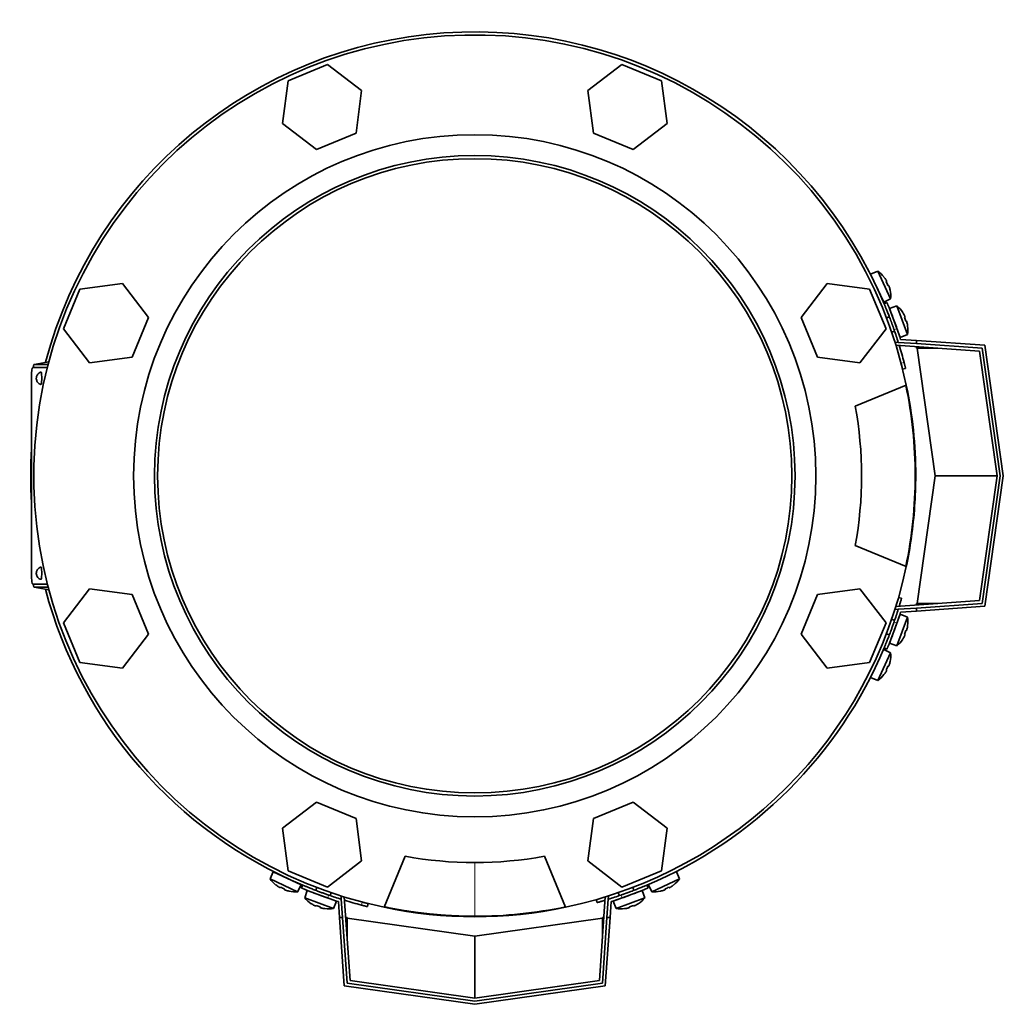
# Model space of a CAD drawing. Header units: millimetres. Extents: x 461 to 1353, y -2347 to 1807.
# Tile 1 of 30: x 465 to 782, y -2347 to -2029. Entities that reach past the tile are written whole.
import ezdxf

# ---------------------------------------------------------------- set-up
doc = ezdxf.new("R2010")
doc.units = ezdxf.units.MM
for name, color, linetype in [('M5X8_UNI7687', 7, 'Continuous'), ('MID_454-5', 7, 'Continuous'), ('VSI344-454_FILTR', 7, 'Continuous'), ('VSI344-454_FLANG', 7, 'Continuous'), ('VSI344-454_TERMI', 7, 'Continuous'), ('VSI344-454_TESTA', 7, 'Continuous'), ('VSI454_DIFFUSORE', 7, 'Continuous')]:
    doc.layers.add(name, color=color, linetype=linetype)

# ---------------------------------------------------------------- blocks, each defined once
blk = doc.blocks.new('SE2')
at = {"layer": 'M5X8_UNI7687', "color": 7, "linetype": 'Continuous', "lineweight": 35}
for p, q in [((741.86, -2110.39), (739.56, -2111.39)), ((743.79, -2120.45), (739.56, -2111.39)), ((741.86, -2110.39), (746.02, -2119.33)), ((743.87, -2112.3), (743.86, -2112.32)), ((744.73, -2113.71), (744.55, -2113.81)), ((745.33, -2115), (745.14, -2115.07)), ((743.79, -2120.45), (746.02, -2119.33)), ((745.83, -2116.55), (745.86, -2116.56)), ((748.07, -2121.65), (745.69, -2122.44)), ((745.69, -2122.44), (749.11, -2131.84)), ((751.44, -2130.92), (748.07, -2121.65)), ((745.59, -2125.14), (744.65, -2125.48)), ((749.89, -2123.75), (749.91, -2123.73)), ((750.64, -2125.21), (750.45, -2125.29)), ((751.12, -2126.54), (750.93, -2126.59)), ((751.49, -2128.14), (751.52, -2128.15)), ((746.36, -2130.18), (747.3, -2129.84)), ((749.11, -2131.84), (751.44, -2130.92)), ((749.11, -2221.29), (745.69, -2230.68)), ((747.3, -2223.29), (746.36, -2222.94)), ((748.07, -2231.47), (751.44, -2222.21)), ((751.44, -2222.21), (749.11, -2221.29)), ((751.12, -2226.58), (750.93, -2226.53)), ((751.49, -2224.99), (751.52, -2224.98)), ((744.65, -2227.64), (745.59, -2227.98)), ((745.69, -2230.68), (748.07, -2231.47)), ((749.89, -2229.38), (749.91, -2229.4)), ((750.64, -2227.92), (750.45, -2227.83)), ((746.02, -2233.8), (741.86, -2242.73)), ((746.02, -2233.8), (743.79, -2232.68)), ((745.83, -2236.57), (745.86, -2236.57)), ((744.73, -2239.42), (744.55, -2239.31)), ((745.33, -2238.13), (745.14, -2238.06)), ((739.56, -2241.74), (741.86, -2242.73)), ((743.87, -2240.83), (743.86, -2240.8)), ((546.44, -2304.51), (545.45, -2306.8)), ((554.38, -2310.97), (545.45, -2306.8)), ((546.44, -2304.51), (555.5, -2308.73)), ((677.79, -2306.8), (668.85, -2310.97)), ((677.79, -2306.8), (676.8, -2304.51)), ((547.36, -2308.82), (547.38, -2308.8)), ((548.76, -2309.67), (548.87, -2309.5)), ((550.05, -2310.27), (550.12, -2310.08)), ((554.38, -2310.97), (555.5, -2308.73)), ((560.54, -2309.59), (560.2, -2310.53)), ((663.04, -2310.53), (662.7, -2309.59)), ((667.73, -2308.73), (668.85, -2310.97)), ((673.18, -2310.27), (673.12, -2310.08)), ((674.47, -2309.67), (674.37, -2309.5)), ((675.86, -2308.8), (675.88, -2308.82)), ((551.61, -2310.78), (551.61, -2310.8)), ((557.5, -2310.64), (556.71, -2313.01)), ((556.71, -2313.01), (565.97, -2316.38)), ((566.89, -2314.06), (557.5, -2310.64)), ((564.9, -2312.24), (565.24, -2311.3)), ((665.74, -2310.64), (656.34, -2314.06)), ((657.26, -2316.38), (666.53, -2313.01)), ((658, -2311.3), (658.34, -2312.24)), ((666.53, -2313.01), (665.74, -2310.64)), ((671.63, -2310.78), (671.62, -2310.8)), ((558.81, -2314.84), (558.78, -2314.85)), ((560.26, -2315.58), (560.35, -2315.4)), ((561.6, -2316.07), (561.65, -2315.87)), ((563.19, -2316.44), (563.2, -2316.46)), ((565.97, -2316.38), (566.89, -2314.06)), ((656.34, -2314.06), (657.26, -2316.38)), ((660.04, -2316.44), (660.04, -2316.46)), ((661.64, -2316.07), (661.59, -2315.87)), ((662.97, -2315.58), (662.89, -2315.4)), ((664.43, -2314.84), (664.45, -2314.85))]:
    blk.add_line(p, q, dxfattribs=at)
for centre, radius, start, end in [((736.05, -2118.54), 10, 38.5916, 54.5414), ((739.95, -2113.41), 0.5, 5.7321, 25), ((742.49, -2118.85), 0.5, 25, 44.2679), ((736.05, -2118.54), 10, 355.4586, 11.4084), ((741.58, -2129.26), 10, 33.5916, 49.5414), ((741.58, -2129.26), 10, 350.4586, 6.4084), ((747.96, -2130.13), 0.5, 20, 39.2041), ((747.96, -2222.99), 0.5, 320.7959, 340), ((741.58, -2223.86), 10, 353.5916, 9.5414), ((745.91, -2228.63), 0.5, 340, 359.4451), ((741.58, -2223.86), 10, 310.4586, 326.4084), ((736.05, -2234.59), 10, 348.5916, 4.5414), ((736.05, -2234.59), 10, 305.4586, 321.4084), ((553.59, -2301), 10, 215.4586, 231.4084), ((548.46, -2304.9), 0.5, 245, 264.2679), ((669.64, -2301), 10, 308.5916, 324.5414), ((553.9, -2307.43), 0.5, 225.7321, 245), ((553.59, -2301), 10, 258.5916, 274.5414), ((564.32, -2306.52), 10, 220.4586, 236.4084), ((559.55, -2310.85), 0.5, 250, 269.4626), ((565.19, -2312.9), 0.5, 230.7959, 250), ((658.05, -2312.9), 0.5, 290, 309.2041), ((658.92, -2306.52), 10, 303.5916, 319.5414), ((669.64, -2301), 10, 265.4586, 281.4084), ((564.32, -2306.52), 10, 263.5916, 279.5414), ((658.92, -2306.52), 10, 260.4586, 276.4084)]:
    blk.add_arc(centre, radius, start, end, dxfattribs=at)
for centre, major_axis, ratio, start_param, end_param in [((736.07, -2118.53), (-4.23, 9.06), 0.996195, 4.833518, 4.948078), ((738.06, -2117.6), (3.91, -8.39), 0.811251, 1.49595, 1.645642), ((736.07, -2118.53), (4.23, -9.06), 0.996195, 1.335108, 1.449667), ((741.59, -2129.26), (-3.42, 9.4), 0.996195, 4.833518, 4.948078), ((743.65, -2128.51), (3.17, -8.7), 0.811251, 1.49595, 1.645642), ((741.59, -2129.26), (3.42, -9.4), 0.996195, 1.335108, 1.449667), ((743.65, -2224.62), (-3.17, -8.7), 0.811251, 1.49595, 1.645642), ((741.59, -2223.87), (3.42, 9.4), 0.996195, 4.833518, 4.948078), ((741.59, -2223.87), (-3.42, -9.4), 0.996195, 1.335108, 1.449667), ((736.07, -2234.59), (4.23, 9.06), 0.996195, 4.833518, 4.948078), ((736.07, -2234.59), (-4.23, -9.06), 0.996195, 1.335108, 1.449667), ((738.06, -2235.52), (-3.91, -8.39), 0.811251, 1.49595, 1.645642), ((553.59, -2301.01), (-9.06, 4.23), 0.996195, 1.335108, 1.449667), ((552.66, -2303), (-8.39, 3.91), 0.811251, 1.49595, 1.645642), ((670.58, -2303), (-8.39, -3.91), 0.811251, 1.49595, 1.645642), ((669.65, -2301.01), (9.06, 4.23), 0.996195, 4.833518, 4.948078), ((553.59, -2301.01), (9.06, -4.23), 0.996195, 4.833518, 4.948078), ((669.65, -2301.01), (-9.06, -4.23), 0.996195, 1.335108, 1.449667), ((564.31, -2306.54), (-9.4, 3.42), 0.996195, 1.335108, 1.449667), ((563.56, -2308.6), (-8.7, 3.17), 0.811251, 1.49595, 1.645642), ((564.31, -2306.54), (9.4, -3.42), 0.996195, 4.833518, 4.948078), ((658.92, -2306.54), (-9.4, -3.42), 0.996195, 1.335108, 1.449667), ((659.67, -2308.6), (-8.7, -3.17), 0.811251, 1.49595, 1.645642), ((658.92, -2306.54), (9.4, 3.42), 0.996195, 4.833518, 4.948078)]:
    blk.add_ellipse(centre, major_axis=major_axis, ratio=ratio, start_param=start_param, end_param=end_param, dxfattribs=at)
for points in [[(744.73, -2113.71), (744.73, -2113.71), (744.73, -2113.7), (744.73, -2113.7), (744.73, -2113.68), (744.73, -2113.67), (744.72, -2113.65), (744.71, -2113.62), (744.7, -2113.6), (744.69, -2113.57), (744.67, -2113.53), (744.65, -2113.5), (744.63, -2113.46), (744.61, -2113.42), (744.59, -2113.38), (744.57, -2113.34), (744.54, -2113.3), (744.53, -2113.27), (744.52, -2113.26)], [(745.54, -2115.45), (745.53, -2115.43), (745.52, -2115.4), (745.51, -2115.35), (745.49, -2115.31), (745.48, -2115.27), (745.46, -2115.23), (745.44, -2115.19), (745.43, -2115.15), (745.41, -2115.12), (745.4, -2115.09), (745.38, -2115.06), (745.37, -2115.04), (745.36, -2115.02), (745.35, -2115.01), (745.34, -2115), (745.33, -2115), (745.33, -2115), (745.33, -2115)], [(750.64, -2125.21), (750.64, -2125.21), (750.64, -2125.2), (750.65, -2125.19), (750.65, -2125.18), (750.64, -2125.17), (750.64, -2125.15), (750.63, -2125.12), (750.62, -2125.09), (750.61, -2125.06), (750.6, -2125.03), (750.58, -2124.99), (750.57, -2124.95), (750.55, -2124.91), (750.53, -2124.87), (750.51, -2124.83), (750.49, -2124.79), (750.48, -2124.76), (750.47, -2124.74)], [(751.3, -2127.01), (751.29, -2126.99), (751.28, -2126.96), (751.27, -2126.91), (751.26, -2126.87), (751.25, -2126.83), (751.24, -2126.79), (751.22, -2126.75), (751.21, -2126.71), (751.2, -2126.67), (751.19, -2126.64), (751.18, -2126.61), (751.16, -2126.59), (751.16, -2126.57), (751.15, -2126.56), (751.14, -2126.55), (751.13, -2126.54), (751.13, -2126.54), (751.12, -2126.54)], [(751.12, -2226.58), (751.13, -2226.58), (751.13, -2226.58), (751.14, -2226.58), (751.15, -2226.57), (751.16, -2226.55), (751.16, -2226.54), (751.18, -2226.51), (751.19, -2226.49), (751.2, -2226.45), (751.21, -2226.42), (751.22, -2226.38), (751.24, -2226.34), (751.25, -2226.3), (751.26, -2226.26), (751.27, -2226.21), (751.28, -2226.17), (751.29, -2226.13), (751.3, -2226.12)], [(750.47, -2228.39), (750.48, -2228.37), (750.49, -2228.34), (750.51, -2228.3), (750.53, -2228.26), (750.55, -2228.22), (750.57, -2228.18), (750.58, -2228.14), (750.6, -2228.1), (750.61, -2228.06), (750.62, -2228.03), (750.63, -2228), (750.64, -2227.98), (750.64, -2227.96), (750.65, -2227.94), (750.65, -2227.93), (750.64, -2227.92), (750.64, -2227.92), (750.64, -2227.92)], [(744.52, -2239.87), (744.53, -2239.85), (744.54, -2239.82), (744.57, -2239.78), (744.59, -2239.74), (744.61, -2239.7), (744.63, -2239.67), (744.65, -2239.63), (744.67, -2239.59), (744.69, -2239.56), (744.7, -2239.53), (744.71, -2239.5), (744.72, -2239.48), (744.73, -2239.46), (744.73, -2239.44), (744.73, -2239.43), (744.73, -2239.42), (744.73, -2239.42), (744.73, -2239.42)], [(745.33, -2238.13), (745.33, -2238.13), (745.33, -2238.13), (745.34, -2238.12), (745.35, -2238.12), (745.36, -2238.1), (745.37, -2238.08), (745.38, -2238.06), (745.4, -2238.04), (745.41, -2238.01), (745.43, -2237.97), (745.44, -2237.94), (745.46, -2237.9), (745.48, -2237.86), (745.49, -2237.82), (745.51, -2237.77), (745.52, -2237.73), (745.53, -2237.69), (745.54, -2237.68)], [(548.31, -2309.46), (548.33, -2309.47), (548.36, -2309.49), (548.4, -2309.51), (548.44, -2309.54), (548.48, -2309.56), (548.51, -2309.58), (548.55, -2309.6), (548.59, -2309.62), (548.62, -2309.63), (548.65, -2309.65), (548.68, -2309.66), (548.7, -2309.67), (548.72, -2309.67), (548.74, -2309.68), (548.75, -2309.68), (548.76, -2309.68), (548.76, -2309.67), (548.76, -2309.67)], [(550.05, -2310.27), (550.05, -2310.27), (550.05, -2310.28), (550.06, -2310.29), (550.07, -2310.3), (550.08, -2310.31), (550.1, -2310.32), (550.12, -2310.33), (550.14, -2310.34), (550.17, -2310.36), (550.21, -2310.37), (550.25, -2310.39), (550.28, -2310.4), (550.32, -2310.42), (550.37, -2310.44), (550.41, -2310.45), (550.45, -2310.47), (550.49, -2310.48), (550.5, -2310.48)], [(672.73, -2310.48), (672.75, -2310.48), (672.78, -2310.47), (672.83, -2310.45), (672.87, -2310.44), (672.91, -2310.42), (672.95, -2310.4), (672.99, -2310.39), (673.03, -2310.37), (673.06, -2310.36), (673.09, -2310.34), (673.12, -2310.33), (673.14, -2310.32), (673.16, -2310.31), (673.17, -2310.3), (673.18, -2310.29), (673.19, -2310.28), (673.19, -2310.27), (673.18, -2310.27)], [(674.47, -2309.67), (674.47, -2309.67), (674.48, -2309.68), (674.49, -2309.68), (674.5, -2309.68), (674.51, -2309.67), (674.53, -2309.67), (674.56, -2309.66), (674.59, -2309.65), (674.62, -2309.63), (674.65, -2309.62), (674.69, -2309.6), (674.72, -2309.58), (674.76, -2309.56), (674.8, -2309.54), (674.84, -2309.51), (674.88, -2309.49), (674.91, -2309.47), (674.92, -2309.46)], [(559.8, -2315.41), (559.81, -2315.42), (559.84, -2315.44), (559.88, -2315.46), (559.93, -2315.48), (559.97, -2315.5), (560.01, -2315.51), (560.04, -2315.53), (560.08, -2315.54), (560.12, -2315.56), (560.15, -2315.57), (560.18, -2315.58), (560.2, -2315.58), (560.22, -2315.59), (560.24, -2315.59), (560.25, -2315.59), (560.26, -2315.59), (560.26, -2315.59), (560.26, -2315.58)], [(561.6, -2316.07), (561.6, -2316.07), (561.6, -2316.08), (561.6, -2316.08), (561.61, -2316.09), (561.63, -2316.1), (561.65, -2316.11), (561.67, -2316.12), (561.7, -2316.13), (561.73, -2316.14), (561.76, -2316.16), (561.8, -2316.17), (561.84, -2316.18), (561.88, -2316.19), (561.92, -2316.2), (561.97, -2316.22), (562.02, -2316.23), (562.05, -2316.24), (562.07, -2316.24)], [(661.17, -2316.24), (661.19, -2316.24), (661.22, -2316.23), (661.27, -2316.22), (661.31, -2316.2), (661.35, -2316.19), (661.4, -2316.18), (661.44, -2316.17), (661.47, -2316.16), (661.51, -2316.14), (661.54, -2316.13), (661.57, -2316.12), (661.59, -2316.11), (661.61, -2316.1), (661.62, -2316.09), (661.63, -2316.08), (661.64, -2316.08), (661.64, -2316.07), (661.64, -2316.07)], [(662.97, -2315.58), (662.97, -2315.59), (662.98, -2315.59), (662.99, -2315.59), (663, -2315.59), (663.02, -2315.59), (663.04, -2315.58), (663.06, -2315.58), (663.09, -2315.57), (663.12, -2315.56), (663.16, -2315.54), (663.19, -2315.53), (663.23, -2315.51), (663.27, -2315.5), (663.31, -2315.48), (663.35, -2315.46), (663.39, -2315.44), (663.43, -2315.42), (663.44, -2315.41)]]:
    blk.add_open_spline(points, degree=3, dxfattribs=at)
at = {"layer": 'MID_454-5', "color": 7, "linetype": 'Continuous', "lineweight": 35}
for p, q in [((747.47, -2133.55), (747.48, -2133.36)), ((747.48, -2133.36), (748.48, -2133.43)), ((774.74, -2136.26), (747.73, -2134.38)), ((780.41, -2176.56), (774.74, -2136.26)), ((774.74, -2216.86), (780.41, -2176.56)), ((747.73, -2218.75), (774.74, -2216.86)), ((747.48, -2219.77), (747.47, -2219.58)), ((748.48, -2219.7), (747.48, -2219.77)), ((568.41, -2312.43), (568.6, -2312.42)), ((568.48, -2313.43), (568.41, -2312.43)), ((569.43, -2312.68), (571.32, -2339.69)), ((651.92, -2339.69), (653.81, -2312.68)), ((654.64, -2312.42), (654.83, -2312.43)), ((654.83, -2312.43), (654.76, -2313.43)), ((571.32, -2339.69), (611.62, -2345.35)), ((611.62, -2345.35), (651.92, -2339.69))]:
    blk.add_line(p, q, dxfattribs=at)
at = {"layer": 'VSI344-454_FILTR', "color": 4, "linetype": 'Continuous', "lineweight": 9}
for p, q in [((749.39, -2140.15), (750.36, -2139.91)), ((747.83, -2218.74), (747.74, -2218.72)), ((653.77, -2312.69), (653.8, -2312.78)), ((574.97, -2315.3), (575.21, -2314.33))]:
    blk.add_line(p, q, dxfattribs=at)
at = {"layer": 'VSI344-454_FILTR', "color": 7, "linetype": 'Continuous', "lineweight": 35}
for p, q in [((749.89, -2142.09), (750.86, -2141.85)), ((749.56, -2216.12), (748.6, -2215.84)), ((576.9, -2315.8), (577.14, -2314.83)), ((650.9, -2313.54), (651.17, -2314.5))]:
    blk.add_line(p, q, dxfattribs=at)
for start, end in [(22.7725, 165.1916), (14.7986, 17.0656), (176.4875, 183.5125), (194.8084, 247.2275), (292.8017, 337.1983), (252.9344, 255.2014)]:
    blk.add_arc((611.62, -2176.56), 143.5, start, end, dxfattribs=at)
for points, knots in [([(749.89, -2142.09), (749.89, -2142.09), (749.88, -2142.09), (749.88, -2142.07), (749.88, -2142.05), (749.87, -2142.02), (749.86, -2141.99), (749.84, -2141.91), (749.81, -2141.77), (749.74, -2141.53), (749.67, -2141.23), (749.59, -2140.93), (749.52, -2140.65), (749.45, -2140.4), (749.41, -2140.24), (749.39, -2140.15)], [0, 0, 0, 0, 0.042103, 0.083814, 0.125314, 0.166786, 0.208415, 0.250382, 0.376122, 0.50071, 0.625019, 0.750518, 0.833796, 0.916472, 1, 1, 1, 1]), ([(750.36, -2139.91), (750.37, -2139.95), (750.39, -2140.04), (750.42, -2140.16), (750.46, -2140.29), (750.49, -2140.41), (750.52, -2140.53), (750.57, -2140.73), (750.64, -2140.99), (750.71, -2141.29), (750.78, -2141.53), (750.82, -2141.69), (750.84, -2141.79), (750.85, -2141.84), (750.85, -2141.84), (750.86, -2141.85)], [0, 0, 0, 0, 0.04197, 0.083551, 0.124921, 0.166263, 0.207758, 0.249586, 0.375032, 0.499366, 0.623892, 0.749699, 0.833235, 0.916179, 1, 1, 1, 1]), ([(749.56, -2216.12), (749.56, -2216.12), (749.56, -2216.12), (749.55, -2216.13), (749.55, -2216.16), (749.54, -2216.19), (749.53, -2216.23), (749.51, -2216.28), (749.48, -2216.38), (749.42, -2216.59), (749.32, -2216.95), (749.19, -2217.39), (749.06, -2217.8), (748.96, -2218.16), (748.88, -2218.42), (748.83, -2218.59), (748.8, -2218.67)], [0, 0, 0, 0, 0.0360916, 0.0718605, 0.1074196, 0.142884, 0.1783694, 0.2139916, 0.2498648, 0.3760321, 0.5002654, 0.6243037, 0.7502673, 0.8128325, 0.8748978, 0.9284749, 0.9284749, 0.9284749, 0.9284749]), ([(576.9, -2315.8), (576.9, -2315.8), (576.9, -2315.8), (576.89, -2315.8), (576.87, -2315.79), (576.84, -2315.78), (576.8, -2315.78), (576.73, -2315.76), (576.59, -2315.72), (576.34, -2315.66), (576.05, -2315.58), (575.75, -2315.51), (575.47, -2315.43), (575.22, -2315.37), (575.05, -2315.33), (574.97, -2315.3)], [0, 0, 0, 0, 0.042103, 0.083814, 0.125314, 0.166786, 0.208415, 0.250382, 0.376122, 0.50071, 0.625019, 0.750518, 0.833796, 0.916472, 1, 1, 1, 1]), ([(575.21, -2314.33), (575.25, -2314.34), (575.33, -2314.37), (575.46, -2314.4), (575.58, -2314.43), (575.71, -2314.46), (575.83, -2314.5), (576.03, -2314.55), (576.29, -2314.61), (576.58, -2314.69), (576.83, -2314.75), (576.99, -2314.79), (577.08, -2314.81), (577.14, -2314.83), (577.14, -2314.83), (577.14, -2314.83)], [0, 0, 0, 0, 0.04197, 0.083551, 0.124921, 0.166263, 0.207758, 0.249586, 0.375033, 0.499366, 0.623892, 0.749699, 0.833235, 0.916179, 1, 1, 1, 1]), ([(653.73, -2313.75), (653.73, -2313.75), (653.67, -2313.76), (653.57, -2313.8), (653.41, -2313.84), (653.25, -2313.89), (653.1, -2313.94), (652.82, -2314.02), (652.44, -2314.13), (652, -2314.26), (651.64, -2314.37), (651.42, -2314.43), (651.29, -2314.47), (651.22, -2314.49), (651.18, -2314.5), (651.17, -2314.5), (651.17, -2314.5)], [0.0715916, 0.0715916, 0.0715916, 0.0715916, 0.0718269, 0.1073717, 0.1428229, 0.1782961, 0.2139067, 0.2497688, 0.3756794, 0.4997397, 0.6239373, 0.7501533, 0.812742, 0.8748331, 0.9370469, 1, 1, 1, 1])]:
    blk.add_open_spline(points, degree=3, knots=knots, dxfattribs=at)
at = {"layer": 'VSI344-454_FLANG', "color": 7, "linetype": 'Continuous', "lineweight": 35}
for p, q in [((564.06, -2043.64), (551.26, -2048.95)), ((575.05, -2052.08), (564.06, -2043.64)), ((659.18, -2043.64), (648.18, -2052.08)), ((671.98, -2048.95), (659.18, -2043.64)), ((551.26, -2048.95), (549.45, -2062.69)), ((673.79, -2062.69), (671.98, -2048.95)), ((573.25, -2065.82), (575.05, -2052.08)), ((648.18, -2052.08), (649.99, -2065.82)), ((549.45, -2062.69), (560.44, -2071.12)), ((662.79, -2071.12), (673.79, -2062.69)), ((560.44, -2071.12), (573.25, -2065.82)), ((649.99, -2065.82), (662.79, -2071.12)), ((484, -2116.2), (478.7, -2129.01)), ((497.74, -2114.4), (484, -2116.2)), ((506.18, -2125.39), (497.74, -2114.4)), ((725.5, -2114.4), (717.06, -2125.39)), ((739.23, -2116.2), (725.5, -2114.4)), ((744.54, -2129.01), (739.23, -2116.2)), ((500.87, -2138.19), (506.18, -2125.39)), ((717.06, -2125.39), (722.36, -2138.19)), ((478.7, -2129.01), (487.14, -2140)), ((736.1, -2140), (744.54, -2129.01)), ((487.14, -2140), (500.87, -2138.19)), ((722.36, -2138.19), (736.1, -2140)), ((734.58, -2154.06), (751.07, -2147.23)), ((751.07, -2205.89), (734.58, -2199.06)), ((487.14, -2213.13), (478.7, -2224.12)), ((500.87, -2214.94), (487.14, -2213.13)), ((736.1, -2213.13), (722.36, -2214.94)), ((744.54, -2224.12), (736.1, -2213.13)), ((506.18, -2227.74), (500.87, -2214.94)), ((722.36, -2214.94), (717.06, -2227.74)), ((478.7, -2224.12), (484, -2236.92)), ((739.23, -2236.92), (744.54, -2224.12)), ((497.74, -2238.73), (506.18, -2227.74)), ((717.06, -2227.74), (725.5, -2238.73)), ((484, -2236.92), (497.74, -2238.73)), ((725.5, -2238.73), (739.23, -2236.92)), ((560.44, -2282.01), (549.45, -2290.44)), ((573.25, -2287.31), (560.44, -2282.01)), ((662.79, -2282.01), (649.99, -2287.31)), ((673.79, -2290.44), (662.79, -2282.01)), ((575.05, -2301.05), (573.25, -2287.31)), ((649.99, -2287.31), (648.18, -2301.05)), ((549.45, -2290.44), (551.26, -2304.18)), ((671.98, -2304.18), (673.79, -2290.44)), ((582.29, -2316.01), (589.12, -2299.52)), ((634.12, -2299.52), (640.95, -2316.01)), ((564.06, -2309.48), (575.05, -2301.05)), ((648.18, -2301.05), (659.18, -2309.48)), ((551.26, -2304.18), (564.06, -2309.48)), ((659.18, -2309.48), (671.98, -2304.18))]:
    blk.add_line(p, q, dxfattribs=at)
for radius in [110.25, 103.5]:
    blk.add_circle((611.62, -2176.56), radius, dxfattribs=at)
for radius, start, end in [(142.5, 11.878, 258.122), (125, 349.6302, 10.3698), (142.5, 281.878, 348.122), (125, 259.6302, 280.3698)]:
    blk.add_arc((611.62, -2176.56), radius, start, end, dxfattribs=at)
at = {"layer": 'VSI344-454_TERMI', "color": 7, "linetype": 'Continuous', "lineweight": 35}
for p, q in [((744.83, -2120.56), (743.9, -2120.95)), ((748.48, -2133.43), (754.41, -2133.84)), ((749.23, -2132.48), (754.41, -2132.84)), ((754.41, -2132.84), (776.5, -2134.38)), ((754.41, -2133.84), (754.41, -2132.84)), ((775.62, -2135.32), (754.41, -2133.84)), ((754.41, -2135.31), (754.41, -2134.84)), ((754.61, -2135.32), (754.41, -2135.31)), ((776.5, -2134.38), (782.43, -2176.56)), ((761.28, -2135.32), (754.61, -2135.32)), ((760.41, -2176.56), (754.61, -2135.32)), ((781.42, -2176.56), (775.62, -2135.32)), ((754.61, -2217.8), (760.41, -2176.56)), ((780.41, -2176.56), (760.41, -2176.56)), ((775.62, -2217.8), (781.42, -2176.56)), ((782.43, -2176.56), (776.5, -2218.74)), ((754.41, -2217.82), (754.61, -2217.8)), ((754.41, -2219.29), (775.62, -2217.8)), ((754.41, -2217.82), (754.41, -2218.28)), ((761.28, -2217.8), (754.61, -2217.8)), ((748.48, -2219.7), (754.41, -2219.29)), ((749.23, -2220.65), (754.41, -2220.29)), ((776.5, -2218.74), (754.41, -2220.29)), ((754.41, -2220.29), (754.41, -2219.29)), ((743.9, -2232.18), (744.83, -2232.56)), ((556.01, -2308.85), (555.62, -2309.77)), ((667.62, -2309.77), (667.23, -2308.85)), ((568.48, -2313.43), (568.9, -2319.35)), ((654.76, -2313.43), (654.34, -2319.35)), ((567.53, -2314.17), (567.89, -2319.35)), ((655.71, -2314.17), (655.34, -2319.35)), ((569.44, -2341.44), (567.89, -2319.35)), ((567.89, -2319.35), (568.9, -2319.35)), ((568.9, -2319.35), (570.38, -2340.57)), ((570.36, -2319.35), (569.9, -2319.35)), ((570.36, -2319.35), (570.38, -2319.56)), ((570.38, -2319.56), (611.62, -2325.35)), ((570.38, -2326.23), (570.38, -2319.56)), ((611.62, -2325.35), (652.86, -2319.56)), ((652.86, -2340.57), (654.34, -2319.35)), ((652.86, -2319.56), (652.87, -2319.35)), ((652.86, -2326.23), (652.86, -2319.56)), ((652.87, -2319.35), (653.34, -2319.35)), ((655.34, -2319.35), (653.8, -2341.44)), ((654.34, -2319.35), (655.34, -2319.35)), ((611.62, -2345.35), (611.62, -2325.35)), ((611.62, -2347.37), (569.44, -2341.44)), ((570.38, -2340.57), (611.62, -2346.36)), ((611.62, -2346.36), (652.86, -2340.57)), ((653.8, -2341.44), (611.62, -2347.37))]:
    blk.add_line(p, q, dxfattribs=at)
at = {"layer": 'VSI344-454_TERMI', "color": 4, "linetype": 'Continuous', "lineweight": 9}
for p, q in [((748.06, -2128.97), (747.13, -2129.36)), ((747.13, -2223.77), (748.06, -2224.16)), ((564.41, -2312.08), (564.02, -2313)), ((659.21, -2313), (658.82, -2312.08))]:
    blk.add_line(p, q, dxfattribs=at)
at = {"layer": 'VSI344-454_TERMI', "color": 7, "linetype": 'Continuous', "lineweight": 35}
for radius, start, end in [(143.5, 17.4941, 19.2059), (144.5, 17.7643, 19.2308), (143.5, 340.7941, 342.5059), (144.5, 340.7692, 342.2357), (144.5, 250.7692, 252.2357), (143.5, 250.7941, 252.5059), (143.5, 287.4941, 289.2059), (144.5, 287.7643, 289.2308)]:
    blk.add_arc((611.62, -2176.56), radius, start, end, dxfattribs=at)
for points, knots in [([(747.13, -2129.36), (747.1, -2129.26), (747.03, -2129.08), (746.94, -2128.8), (746.84, -2128.52), (746.74, -2128.25), (746.64, -2127.97), (746.54, -2127.7), (746.45, -2127.43), (746.35, -2127.16), (746.25, -2126.9), (746.15, -2126.63), (746.05, -2126.37), (745.89, -2125.94), (745.67, -2125.36), (745.4, -2124.66), (745.14, -2123.99), (744.9, -2123.38), (744.68, -2122.83), (744.48, -2122.34), (744.31, -2121.92), (744.18, -2121.61), (744.09, -2121.39), (744.02, -2121.23), (743.97, -2121.1), (743.93, -2121.02), (743.91, -2120.96), (743.91, -2120.95), (743.9, -2120.95)], [0, 0, 0, 0, 0.021018, 0.041935, 0.062772, 0.083551, 0.104297, 0.125029, 0.145773, 0.166549, 0.187381, 0.20829, 0.2293, 0.250431, 0.312491, 0.374707, 0.437523, 0.500061, 0.562591, 0.625422, 0.687637, 0.749714, 0.79185, 0.833578, 0.875076, 0.916526, 0.958107, 1, 1, 1, 1]), ([(744.83, -2120.56), (744.83, -2120.56), (744.83, -2120.57), (744.83, -2120.58), (744.84, -2120.6), (744.85, -2120.63), (744.87, -2120.67), (744.89, -2120.72), (744.92, -2120.78), (744.94, -2120.84), (744.97, -2120.92), (745.01, -2121), (745.05, -2121.09), (745.12, -2121.26), (745.23, -2121.53), (745.4, -2121.95), (745.6, -2122.44), (745.82, -2122.99), (746.06, -2123.61), (746.32, -2124.27), (746.6, -2124.97), (746.85, -2125.64), (747.07, -2126.24), (747.27, -2126.77), (747.47, -2127.31), (747.66, -2127.86), (747.86, -2128.41), (747.99, -2128.78), (748.06, -2128.97)], [0, 0, 0, 0, 0.020996, 0.041893, 0.062713, 0.083477, 0.104209, 0.124931, 0.145666, 0.166436, 0.187264, 0.208173, 0.229184, 0.250319, 0.312379, 0.374611, 0.437429, 0.499972, 0.562503, 0.625328, 0.687536, 0.749604, 0.791737, 0.833471, 0.874985, 0.916457, 0.958069, 1, 1, 1, 1]), ([(743.9, -2232.18), (743.9, -2232.17), (743.91, -2232.17), (743.91, -2232.16), (743.92, -2232.14), (743.93, -2232.11), (743.95, -2232.07), (743.97, -2232.02), (743.99, -2231.96), (744.02, -2231.9), (744.05, -2231.82), (744.09, -2231.74), (744.13, -2231.64), (744.2, -2231.48), (744.31, -2231.21), (744.48, -2230.79), (744.68, -2230.3), (744.9, -2229.74), (745.14, -2229.13), (745.4, -2228.47), (745.67, -2227.76), (745.93, -2227.1), (746.15, -2226.5), (746.35, -2225.96), (746.54, -2225.43), (746.74, -2224.88), (746.94, -2224.33), (747.07, -2223.96), (747.13, -2223.77)], [0, 0, 0, 0, 0.020997, 0.041893, 0.062713, 0.083477, 0.104209, 0.124931, 0.145666, 0.166436, 0.187265, 0.208173, 0.229184, 0.250319, 0.312379, 0.374611, 0.437429, 0.499972, 0.562502, 0.625327, 0.687534, 0.749602, 0.791735, 0.833469, 0.874983, 0.916456, 0.958068, 1, 1, 1, 1]), ([(748.06, -2224.16), (748.02, -2224.25), (747.96, -2224.44), (747.86, -2224.72), (747.76, -2224.99), (747.66, -2225.27), (747.56, -2225.54), (747.47, -2225.81), (747.37, -2226.08), (747.27, -2226.35), (747.17, -2226.62), (747.07, -2226.88), (746.98, -2227.14), (746.82, -2227.57), (746.6, -2228.15), (746.32, -2228.86), (746.06, -2229.52), (745.82, -2230.13), (745.6, -2230.68), (745.4, -2231.17), (745.23, -2231.59), (745.1, -2231.9), (745.01, -2232.13), (744.94, -2232.29), (744.89, -2232.41), (744.85, -2232.5), (744.83, -2232.55), (744.83, -2232.56), (744.83, -2232.56)], [0, 0, 0, 0, 0.021018, 0.041934, 0.062771, 0.08355, 0.104295, 0.125028, 0.145771, 0.166547, 0.187379, 0.208288, 0.229298, 0.250429, 0.312489, 0.374705, 0.437522, 0.500061, 0.562591, 0.625422, 0.687637, 0.749714, 0.79185, 0.833578, 0.875077, 0.916526, 0.958107, 1, 1, 1, 1]), ([(564.02, -2313), (563.93, -2312.97), (563.74, -2312.9), (563.46, -2312.8), (563.19, -2312.71), (562.91, -2312.61), (562.64, -2312.51), (562.37, -2312.41), (562.1, -2312.31), (561.83, -2312.22), (561.56, -2312.12), (561.3, -2312.02), (561.04, -2311.92), (560.61, -2311.76), (560.03, -2311.54), (559.32, -2311.27), (558.66, -2311.01), (558.05, -2310.77), (557.5, -2310.55), (557.01, -2310.35), (556.59, -2310.17), (556.28, -2310.05), (556.05, -2309.95), (555.89, -2309.89), (555.77, -2309.83), (555.68, -2309.8), (555.63, -2309.77), (555.62, -2309.77), (555.62, -2309.77)], [0, 0, 0, 0, 0.021018, 0.041934, 0.062771, 0.08355, 0.104295, 0.125028, 0.145771, 0.166547, 0.187379, 0.208288, 0.229298, 0.250429, 0.312489, 0.374705, 0.437522, 0.500061, 0.562591, 0.625422, 0.687637, 0.749714, 0.79185, 0.833578, 0.875077, 0.916526, 0.958107, 1, 1, 1, 1]), ([(556.01, -2308.85), (556.01, -2308.85), (556.01, -2308.85), (556.02, -2308.86), (556.04, -2308.86), (556.07, -2308.88), (556.11, -2308.89), (556.16, -2308.91), (556.22, -2308.94), (556.29, -2308.97), (556.36, -2309), (556.44, -2309.03), (556.54, -2309.07), (556.7, -2309.14), (556.97, -2309.25), (557.4, -2309.42), (557.88, -2309.62), (558.44, -2309.85), (559.05, -2310.09), (559.71, -2310.35), (560.42, -2310.62), (561.08, -2310.87), (561.69, -2311.1), (562.22, -2311.29), (562.76, -2311.49), (563.3, -2311.68), (563.85, -2311.88), (564.23, -2312.01), (564.41, -2312.08)], [0, 0, 0, 0, 0.020997, 0.041893, 0.062713, 0.083477, 0.104209, 0.124931, 0.145666, 0.166436, 0.187265, 0.208173, 0.229184, 0.250319, 0.312379, 0.374611, 0.437429, 0.499972, 0.562502, 0.625327, 0.687534, 0.749602, 0.791735, 0.833469, 0.874983, 0.916456, 0.958068, 1, 1, 1, 1]), ([(658.82, -2312.08), (658.92, -2312.04), (659.1, -2311.98), (659.38, -2311.88), (659.66, -2311.78), (659.94, -2311.68), (660.21, -2311.59), (660.48, -2311.49), (660.75, -2311.39), (661.02, -2311.29), (661.28, -2311.19), (661.55, -2311.1), (661.81, -2311), (662.24, -2310.84), (662.82, -2310.62), (663.53, -2310.35), (664.19, -2310.09), (664.8, -2309.85), (665.35, -2309.62), (665.84, -2309.42), (666.26, -2309.25), (666.57, -2309.12), (666.8, -2309.03), (666.95, -2308.96), (667.08, -2308.91), (667.17, -2308.88), (667.22, -2308.85), (667.23, -2308.85), (667.23, -2308.85)], [0, 0, 0, 0, 0.021018, 0.041935, 0.062772, 0.083551, 0.104297, 0.125029, 0.145773, 0.166549, 0.187381, 0.20829, 0.2293, 0.250431, 0.312491, 0.374707, 0.437523, 0.500061, 0.562591, 0.625422, 0.687637, 0.749714, 0.79185, 0.833578, 0.875076, 0.916526, 0.958107, 1, 1, 1, 1]), ([(667.62, -2309.77), (667.62, -2309.77), (667.62, -2309.77), (667.6, -2309.78), (667.58, -2309.79), (667.55, -2309.8), (667.51, -2309.82), (667.46, -2309.84), (667.4, -2309.86), (667.34, -2309.89), (667.26, -2309.92), (667.18, -2309.95), (667.09, -2309.99), (666.92, -2310.06), (666.65, -2310.17), (666.23, -2310.35), (665.74, -2310.55), (665.19, -2310.77), (664.58, -2311.01), (663.91, -2311.27), (663.21, -2311.54), (662.54, -2311.79), (661.94, -2312.02), (661.41, -2312.21), (660.87, -2312.41), (660.32, -2312.61), (659.77, -2312.8), (659.4, -2312.93), (659.21, -2313)], [0, 0, 0, 0, 0.020996, 0.041893, 0.062713, 0.083477, 0.104209, 0.124931, 0.145666, 0.166436, 0.187264, 0.208173, 0.229184, 0.250319, 0.312379, 0.374611, 0.437429, 0.499972, 0.562503, 0.625328, 0.687536, 0.749604, 0.791737, 0.833471, 0.874985, 0.916457, 0.958069, 1, 1, 1, 1])]:
    blk.add_open_spline(points, degree=3, knots=knots, dxfattribs=at)
at = {"layer": 'VSI344-454_TESTA', "color": 7, "linetype": 'Continuous', "lineweight": 35}
for p, q in [((473.48, -2141.56), (468.75, -2141.56)), ((473.97, -2139.68), (469.24, -2140.56)), ((473.74, -2140.56), (469.25, -2140.56)), ((468.39, -2144.56), (468.39, -2208.56)), ((468.75, -2211.56), (473.48, -2211.56)), ((469.24, -2212.56), (473.97, -2213.44)), ((473.74, -2212.56), (469.25, -2212.56))]:
    blk.add_line(p, q, dxfattribs=at)
at = {"layer": 'VSI344-454_TESTA', "color": 4, "linetype": 'Continuous', "lineweight": 9}
for p, q in [((473.97, -2139.68), (469.25, -2140.56)), ((469.25, -2212.56), (473.97, -2213.44)), ((611.62, -2301.49), (611.62, -2318.92))]:
    blk.add_line(p, q, dxfattribs=at)
at = {"layer": 'VSI344-454_TESTA', "color": 7, "linetype": 'Continuous', "lineweight": 35}
for start, end in [(90, 270), (270, 90)]:
    blk.add_arc((611.62, -2176.56), 102.5, start, end, dxfattribs=at)
for centre, major_axis, start_param, end_param in [((468.75, -2144.56), (0, 3), 0, 1.570796), ((471.43, -2145.06), (0, -2), 0, 3.17279), ((471.43, -2145.06), (0, -2), 6.249549, 6.283185), ((471.43, -2208.06), (0, -2), 0, 3.17279), ((468.75, -2208.56), (0, 3), 1.570796, 3.141593), ((471.43, -2208.06), (0, -2), 6.249549, 6.283185)]:
    blk.add_ellipse(centre, major_axis=major_axis, ratio=0.121869, start_param=start_param, end_param=end_param, dxfattribs=at)
at = {"layer": 'VSI344-454_TESTA', "color": 4, "linetype": 'Continuous', "lineweight": 9}
for centre in [(469.95, -2145.06), (469.95, -2208.06)]:
    blk.add_ellipse(centre, major_axis=(0, 0.0635), ratio=0.121869, dxfattribs=at)
at = {"layer": 'VSI344-454_TESTA', "color": 7, "linetype": 'Continuous', "lineweight": 35}
for points, degree in [([(469.25, -2140.56), (469.06, -2140.56), (468.92, -2141.56)], 2), ([(468.92, -2211.56), (469.06, -2212.56), (469.25, -2212.56)], 2), ([(640.89, -2315.88), (631.27, -2317.9), (621.45, -2318.92), (611.62, -2318.92)], 3)]:
    blk.add_open_spline(points, degree=degree, dxfattribs=at)
for points, knots in [([(471.43, -2143.08), (471.38, -2143.09), (471.16, -2143.11), (470.79, -2143.34), (470.41, -2143.67), (470.16, -2144.04), (470.02, -2144.38), (469.94, -2144.69), (469.92, -2144.92), (469.92, -2145.04), (469.92, -2145.06)], [0, 0, 0, 0, 0.04341, 0.266302, 0.453394, 0.613667, 0.749313, 0.863359, 0.972829, 1, 1, 1, 1]), ([(469.92, -2145.06), (469.92, -2145.11), (469.93, -2145.33), (470, -2145.73), (470.23, -2146.22), (470.59, -2146.65), (471.04, -2146.96), (471.33, -2147.01), (471.43, -2147.03)], [0, 0, 0, 0, 0.046258, 0.268758, 0.425646, 0.653757, 0.894761, 1, 1, 1, 1]), ([(750.93, -2147.29), (752.95, -2156.91), (753.97, -2166.74), (753.97, -2186.39), (752.95, -2196.22), (750.93, -2205.83)], [0.0067105, 0.0067105, 0.0067105, 0.0067105, 0.5, 0.5, 0.9932949, 0.9932949, 0.9932949, 0.9932949]), ([(471.43, -2206.08), (471.38, -2206.09), (471.16, -2206.11), (470.79, -2206.34), (470.41, -2206.67), (470.16, -2207.04), (470.02, -2207.38), (469.94, -2207.69), (469.92, -2207.92), (469.92, -2208.04), (469.92, -2208.06)], [0, 0, 0, 0, 0.04341, 0.266302, 0.453394, 0.613667, 0.749313, 0.863359, 0.972829, 1, 1, 1, 1]), ([(469.92, -2208.06), (469.92, -2208.11), (469.93, -2208.33), (470, -2208.73), (470.23, -2209.22), (470.59, -2209.65), (471.04, -2209.96), (471.33, -2210.01), (471.43, -2210.03)], [0, 0, 0, 0, 0.046258, 0.268758, 0.425646, 0.653757, 0.894761, 1, 1, 1, 1])]:
    blk.add_open_spline(points, degree=3, knots=knots, dxfattribs=at)
blk.add_rational_spline([(582.35, -2315.88), (591.98, -2317.9), (601.77, -2318.92), (611.62, -2318.92)], [0.999854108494, 0.996331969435, 0.996380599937, 1], degree=3, dxfattribs=at)
at = {"layer": 'VSI454_DIFFUSORE', "color": 7, "linetype": 'Continuous', "lineweight": 35}
for start, end in [(0, 11.878), (352.0227, 0), (348.122, 351.9467), (258.122, 281.878)]:
    blk.add_arc((611.62, -2176.56), 142.5, start, end, dxfattribs=at)

msp = doc.modelspace()

# ---------------------------------------------------------------- block references
msp.add_blockref('SE2', (0, 0))

doc.saveas('drawing.dxf')
